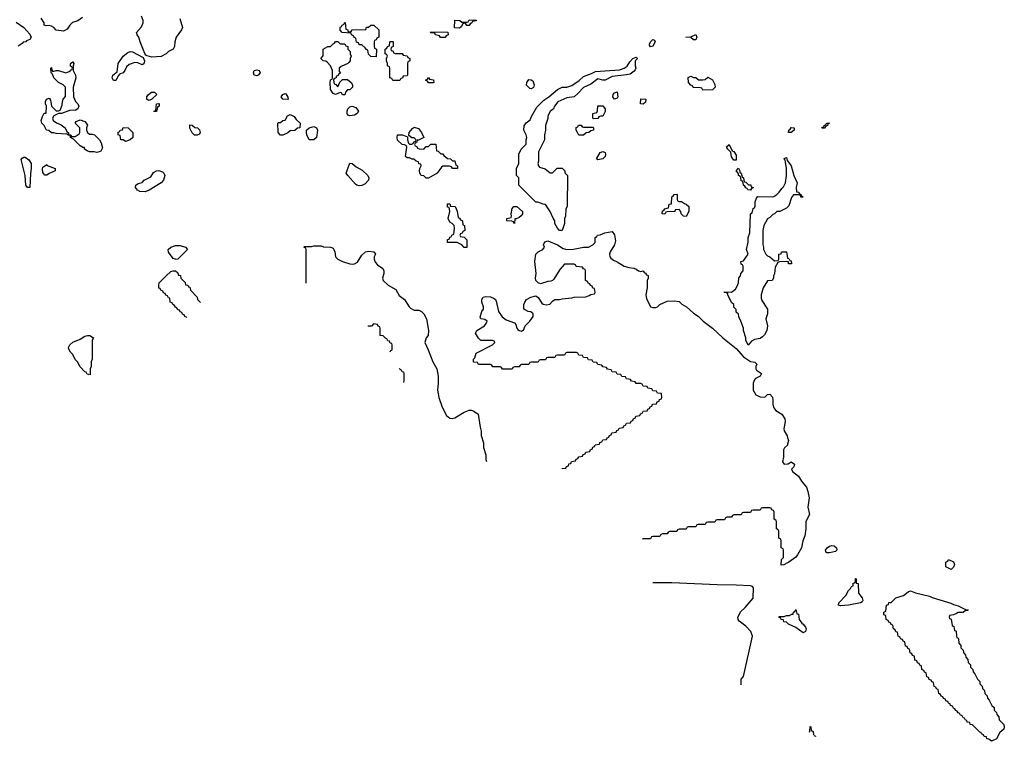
# Model space of a CAD drawing. Header units: inches. Extents: x 2710028 to 2964570, y 496606 to 722708.
# Tile 43 of 228: x 2743564 to 2751816, y 668929 to 674976. Entities that reach past the tile are written whole.
import ezdxf

# ---------------------------------------------------------------- set-up
doc = ezdxf.new("R2010")
doc.units = ezdxf.units.IN
doc.header["$MEASUREMENT"] = 0
for name, color, linetype in [('C7646', 7, 'Continuous'), ('C7647', 7, 'Continuous'), ('C7656', 7, 'Continuous'), ('C7657', 7, 'Continuous')]:
    doc.layers.add(name, color=color, linetype=linetype)

msp = doc.modelspace()

# ---------------------------------------------------------------- linework, layer by layer
at = {"layer": 'C7646', "color": 6}
for points in [[(2749610.3, 669400.9), (2749611.6, 669448.4), (2749631.1, 669471.1), (2749705.5, 669810), (2749690.4, 669850), (2749650, 669893), (2749594.6, 669934.6), (2749586, 669950), (2749583.1, 669970), (2749598.7, 670000)], [(2750000, 669918), (2749990, 669928), (2749968, 669930), (2749966, 669946), (2749946, 669950), (2749942, 669962), (2749926, 669970), (2749930, 669974), (2749970, 669974), (2749990, 669982), (2750000, 669982.6)]]:
    msp.add_lwpolyline(points, dxfattribs=at)
at = {"layer": 'C7647', "color": 6}
for points in [[(2744090, 674994), (2744050, 674967), (2744007.2, 674952.8), (2743984, 674930), (2743962, 674898), (2743930, 674881.2), (2743870, 674889.4), (2743849.6, 674909.6), (2743830, 674920.9), (2743810, 674926.6), (2743784.5, 674924.5), (2743768, 674930), (2743768, 674950), (2743744, 674990)], [(2744904.7, 674984.7), (2744927.7, 674910), (2744918.8, 674890), (2744876.3, 674830), (2744864, 674790), (2744861, 674750), (2744851.3, 674730), (2744810.7, 674709.3), (2744790, 674688.7), (2744750, 674668), (2744670, 674662.7), (2744631.8, 674671.8), (2744620.1, 674680.1), (2744611.8, 674691.8), (2744572.7, 674790), (2744562.7, 674830), (2744549.2, 674850), (2744544, 674870), (2744584.7, 674915.3), (2744599.5, 674950), (2744598, 674970), (2744584.8, 675004.8)], [(2743535.3, 674955.3), (2743598, 674910), (2743650, 674856), (2743658.8, 674830), (2743650, 674809), (2743622, 674798), (2743614, 674790), (2743592, 674788), (2743583.6, 674776.4), (2743550, 674755.3)], [(2750000, 672946.8), (2749988.4, 672948.4), (2749932, 672948), (2749918, 672942), (2749896.9, 672903.1), (2749890, 672846), (2749882, 672830), (2749882, 672810), (2749871.3, 672790), (2749832, 672788), (2749794.8, 672730), (2749778.8, 672670), (2749778, 672642), (2749782.4, 672622.4), (2749830.6, 672550), (2749831, 672510), (2749816, 672470), (2749831, 672410), (2749826.8, 672370), (2749805.2, 672334.8), (2749790, 672319), (2749770, 672305.2), (2749723, 672297), (2749698, 672282), (2749670, 672249), (2749649.5, 672289.5), (2749649.2, 672310), (2749629.2, 672370), (2749629, 672390), (2749608.7, 672450), (2749590, 672486), (2749588, 672508), (2749570, 672526), (2749568, 672548), (2749550, 672566), (2749548, 672588), (2749530, 672606), (2749498, 672670), (2749498, 672678), (2749488, 672688), (2749469, 672690), (2749470, 672694), (2749530, 672691.3), (2749562, 672718), (2749578, 672742), (2749588.7, 672770), (2749590, 672814), (2749606, 672830), (2749608, 672850), (2749626, 672870), (2749626, 672910), (2749622, 672922), (2749610, 672926), (2749608.7, 672950), (2749630, 672954), (2749668.7, 673010), (2749655.3, 673050), (2749668.9, 673111.1), (2749669.1, 673150.9), (2749682, 673190), (2749688.7, 673350), (2749702, 673358), (2749710, 673394), (2749722, 673398), (2749727.3, 673412.7), (2749728.7, 673450), (2749740.4, 673479.6), (2749750, 673494), (2749870, 673491), (2749884.7, 673495.3), (2749909.3, 673510.7), (2749929.3, 673530.7), (2749950, 673562), (2749965.2, 673574.8), (2749982.7, 673610), (2749989.2, 673670), (2749989.3, 673729.3), (2749983.1, 673783.1), (2749979, 673799), (2749969.4, 673810.6), (2749970, 673814), (2749990, 673822), (2749996.9, 673796.9), (2750000, 673792.5)], [(2750000, 673405.3), (2749990, 673395.3), (2749934, 673370), (2749910, 673368.7), (2749891.3, 673350), (2749875.3, 673344.7), (2749850, 673318), (2749830, 673308), (2749801, 673250), (2749790.8, 673210), (2749791.1, 673091.1), (2749798, 673070), (2749798, 673050), (2749818, 673010), (2749830, 672998), (2749852, 672990), (2749890, 672954), (2749922, 672958), (2749926, 672970), (2749926, 673010), (2749946, 673014), (2749948, 673030), (2749990, 673031), (2749998, 672978), (2750000, 672977.3)], [(2748109.1, 671212.1), (2748110, 671214), (2748142, 671218), (2748147.3, 671232.7), (2748162, 671238), (2748167.3, 671252.7), (2748182, 671258), (2748187.3, 671272.7), (2748222, 671278), (2748227.3, 671292.7), (2748242, 671298), (2748250, 671314), (2748282, 671318), (2748287.3, 671332.7), (2748302, 671338), (2748307.3, 671352.7), (2748342, 671358), (2748347.3, 671372.7), (2748362, 671378), (2748367.3, 671392.7), (2748382, 671398), (2748387.3, 671412.7), (2748422, 671418), (2748427.3, 671432.7), (2748442, 671438), (2748450, 671454), (2748482, 671458), (2748487.3, 671472.7), (2748502, 671478), (2748507.3, 671492.7), (2748522, 671498), (2748527.3, 671512.7), (2748562, 671518), (2748567.3, 671532.7), (2748582, 671538), (2748587.3, 671552.7), (2748622, 671558), (2748627.3, 671572.7), (2748642, 671578), (2748650, 671594), (2748682, 671598), (2748687.3, 671612.7), (2748702, 671618), (2748707.3, 671632.7), (2748722, 671638), (2748727.3, 671652.7), (2748762, 671658), (2748767.3, 671672.7), (2748782, 671678), (2748790, 671694), (2748822, 671698), (2748827.3, 671712.7), (2748842, 671718), (2748847.3, 671732.7), (2748862, 671738), (2748867.3, 671752.7), (2748902, 671758), (2748907.3, 671772.7), (2748922, 671778), (2748927.3, 671792.7), (2748942, 671798), (2748946, 671810), (2748942, 671842), (2748910, 671846), (2748902, 671862), (2748870, 671866), (2748862, 671882), (2748827.3, 671887.3), (2748822, 671902), (2748790, 671906), (2748782, 671922), (2748770, 671926), (2748730, 671926), (2748722, 671942), (2748690, 671946), (2748682, 671962), (2748650, 671966), (2748642, 671982), (2748610, 671986), (2748602, 672002), (2748570, 672006), (2748562, 672022), (2748530, 672026), (2748522, 672042), (2748490, 672046), (2748482, 672062), (2748450, 672066), (2748442, 672082), (2748410, 672086), (2748402, 672102), (2748370, 672106), (2748362, 672122), (2748330, 672126), (2748322, 672142), (2748290, 672146), (2748282, 672162), (2748250, 672166), (2748242, 672182), (2748230, 672186), (2748150, 672186), (2748138, 672182), (2748130, 672166), (2748070, 672166), (2748058, 672162), (2748050, 672146), (2747990, 672146), (2747978, 672142), (2747970, 672126), (2747930, 672126), (2747918, 672122), (2747910, 672106), (2747850, 672106), (2747838, 672102), (2747830, 672086), (2747770, 672086), (2747758, 672082), (2747750, 672066), (2747710, 672066), (2747698, 672062), (2747690, 672046), (2747610, 672046), (2747602, 672062), (2747590, 672066), (2747530, 672066), (2747522, 672082), (2747510, 672086), (2747410, 672086), (2747402, 672102), (2747370, 672106), (2747366, 672110), (2747368, 672130), (2747378, 672142), (2747390, 672182), (2747526, 672250), (2747546, 672270), (2747542, 672282), (2747527.3, 672287.3), (2747430, 672288.7), (2747410, 672308), (2747382.7, 672350), (2747394, 672370), (2747458, 672410), (2747474, 672430), (2747482, 672450), (2747462.7, 672462.7), (2747429.4, 672469.4), (2747424.1, 672484.1), (2747437, 672530), (2747449.6, 672550.4), (2747452.3, 672570), (2747437, 672610), (2747437, 672630), (2747449.3, 672650), (2747470, 672657), (2747510, 672654), (2747539.6, 672639.6), (2747550.2, 672630.2), (2747556.5, 672616.5), (2747576.4, 672530), (2747606.3, 672486.3), (2747641.7, 672461.7), (2747710, 672436.3), (2747721.7, 672421.7), (2747730.6, 672390), (2747738.8, 672378.8), (2747750, 672370.6), (2747770, 672366.8), (2747778, 672370), (2747785.6, 672374.4), (2747801.2, 672410), (2747839, 672450), (2747868, 672490), (2747866, 672510), (2747848, 672528), (2747826, 672530), (2747789.3, 672550), (2747789.5, 672589.5), (2747798, 672610), (2747812.7, 672630), (2747848.5, 672651.5), (2747890, 672663), (2747908.7, 672648.7), (2747941.1, 672601.1), (2747952.2, 672592.2), (2747974.8, 672585.2), (2748007.2, 672592.8), (2748030, 672618), (2748050, 672631.3), (2748088.4, 672631.6), (2748110, 672638), (2748190, 672644.7), (2748210, 672651.3), (2748307.3, 672652.7), (2748336.4, 672663.6), (2748350, 672674), (2748382, 672678), (2748386, 672690), (2748382, 672722), (2748367.3, 672727.3), (2748362, 672742), (2748347.3, 672747.3), (2748342, 672762), (2748327.3, 672767.3), (2748322, 672782), (2748306, 672790), (2748306, 672870), (2748302, 672882), (2748288, 672888), (2748282, 672902), (2748228.4, 672908.4), (2748222, 672922), (2748210, 672926), (2748130, 672928), (2748090, 672882), (2748039.2, 672800.8), (2748030.3, 672789.7), (2748016.5, 672783.5), (2747990, 672781.6), (2747930, 672762.7), (2747909.6, 672769.6), (2747889.6, 672789.6), (2747886, 672810), (2747892, 672850), (2747881.2, 672950), (2747889.4, 673010), (2747909.7, 673030.3), (2747949.5, 673050.5), (2747961.2, 673070), (2747955.1, 673090), (2747966, 673114), (2747990, 673122), (2748070, 673088.2), (2748118, 673058), (2748150, 673050.4), (2748206.6, 673053.4), (2748289.4, 673070.6), (2748330, 673071), (2748368, 673090), (2748386, 673110), (2748386, 673150), (2748402, 673158), (2748406, 673170), (2748430, 673172), (2748469.2, 673190.8), (2748530, 673201), (2748550, 673172), (2748558.5, 673121.5), (2748550, 673088.7), (2748513.4, 673030), (2748508, 673010), (2748510.6, 672990), (2748517.5, 672977.5), (2748539.9, 672959.9), (2748570, 672947.7), (2748630, 672910.6), (2748670, 672898), (2748710, 672894), (2748730, 672886), (2748750, 672870.7), (2748770, 672864.7), (2748790, 672871), (2748798, 672858), (2748810, 672851.3), (2748816.9, 672836.9), (2748830, 672831), (2748831, 672810), (2748822.8, 672790), (2748823, 672730), (2748810.4, 672670), (2748818.4, 672638.4), (2748850.5, 672570.5), (2748870, 672564), (2748894.8, 672565.2), (2748910, 672570.7), (2748930, 672590.6), (2748990, 672617.3), (2749050, 672620.7), (2749090, 672615.5), (2749112.4, 672592.4), (2749151.3, 672570), (2749210, 672518), (2749250.6, 672490.6), (2749291.3, 672450), (2749370.5, 672390.5), (2749458, 672310), (2749570, 672221), (2749630.4, 672150.4), (2749690, 672111), (2749726, 672106), (2749742, 672090), (2749734.8, 672070), (2749734.8, 672050), (2749739.8, 672039.8), (2749782, 672010), (2749770, 671988.7), (2749731, 671969), (2749721, 671959), (2749710.8, 671930), (2749710.8, 671870), (2749733.4, 671833.4), (2749770, 671814.8), (2749808.7, 671811.3), (2749830, 671834), (2749850, 671838), (2749872.1, 671812.1), (2749876.4, 671790), (2749875.5, 671750), (2749884.1, 671724.1), (2749901.7, 671701.7), (2749950.2, 671670.2), (2749976.5, 671630), (2749979.5, 671610), (2749966.9, 671546.9), (2749970.4, 671530), (2749995.3, 671490), (2750000, 671473.6)], [(2745965.2, 672768.3), (2745966, 672770), (2745966, 673050), (2745962, 673062), (2745946, 673070), (2745950, 673074), (2746010, 673074), (2746030, 673082), (2746090, 673082), (2746110, 673072), (2746170, 673071), (2746190, 673061), (2746197.3, 673050), (2746204.9, 673030), (2746210.4, 672990), (2746230.2, 672970.2), (2746270, 672950.3), (2746330, 672930.4), (2746350, 672928.4), (2746370, 672930.3), (2746395.2, 672944.8), (2746430, 673002), (2746461.2, 673030), (2746490, 673037.1), (2746532, 673030), (2746544.7, 673010), (2746534.8, 672990), (2746534.8, 672970), (2746543.5, 672943.5), (2746561.4, 672921.4), (2746607.3, 672890), (2746616.4, 672870), (2746615.5, 672850), (2746604, 672810), (2746610.6, 672790), (2746650.7, 672750), (2746714.9, 672714.9), (2746744, 672664), (2746790.2, 672630.2), (2746827, 672570), (2746838.6, 672558.6), (2746870, 672543.1), (2746910, 672541.6), (2746930.3, 672530.3), (2746950.3, 672510.3), (2746972.7, 672470), (2746990.5, 672370), (2746986, 672330), (2746970, 672309), (2746959.5, 672270), (2746988.4, 672210), (2747026.4, 672110), (2747061.1, 672050), (2747070.3, 671990), (2747072, 671930), (2747066.4, 671870), (2747077.1, 671810), (2747105.5, 671730), (2747140.2, 671660.2), (2747170, 671635.3), (2747190, 671633.1), (2747210, 671638.7), (2747290, 671686), (2747330, 671702.4), (2747350, 671702.4), (2747370, 671694.4), (2747406.8, 671670), (2747422, 671562), (2747431, 671529), (2747431.6, 671491.6), (2747451, 671430), (2747451.3, 671390), (2747471, 671330), (2747471.3, 671290), (2747476.9, 671273.4)], [(2744963.4, 672478.1), (2744962, 672482), (2744947.3, 672487.3), (2744942, 672502), (2744927.3, 672507.3), (2744922, 672522), (2744907.3, 672527.3), (2744902, 672542), (2744887.3, 672547.3), (2744882, 672562), (2744870, 672566), (2744862, 672582), (2744846, 672590), (2744842, 672602), (2744826, 672610), (2744822, 672642), (2744810, 672646), (2744802, 672662), (2744788, 672668), (2744782, 672682), (2744770, 672686), (2744762, 672702), (2744746, 672710), (2744742, 672722), (2744730, 672726), (2744728.9, 672748.9), (2744734, 672770), (2744790, 672830.7), (2744830, 672864.7), (2744850, 672872), (2744870, 672872), (2744890, 672854), (2744894, 672834), (2744911.1, 672831.1), (2744914, 672810), (2744950, 672774), (2744954, 672754), (2744971.6, 672751.6), (2744978, 672738), (2744990, 672734), (2744994, 672710), (2745052, 672650), (2745054, 672630), (2745077.7, 672605.4)], [(2746668.7, 672192.1), (2746675.3, 672204.7), (2746686, 672210), (2746686, 672250), (2746682, 672262), (2746670, 672266), (2746662, 672282), (2746650, 672286), (2746642, 672302), (2746630, 672306), (2746610, 672326), (2746586, 672330), (2746586, 672390), (2746582, 672402), (2746568, 672408), (2746562, 672422), (2746530, 672426), (2746511.1, 672408.9), (2746480.6, 672406.5)], [(2744144.9, 671996.2), (2744142, 672002), (2744130, 672006), (2744122, 672022), (2744110, 672026), (2744070, 672068), (2744048.9, 672108.9), (2744030, 672128), (2744008.9, 672168.9), (2743988.7, 672190), (2743975.3, 672215.3), (2743974, 672230), (2743985.2, 672250), (2744010, 672274), (2744070, 672298), (2744110, 672324.9), (2744130.6, 672330.6), (2744152, 672330), (2744182, 672310), (2744172, 672290), (2744171.3, 672130), (2744162, 672110), (2744162, 672070), (2744154, 672050), (2744154, 671999.2)], [(2746779.2, 671936.4), (2746782, 671938), (2746786, 671950), (2746786, 672010), (2746782, 672022), (2746770, 672026), (2746762, 672042), (2746750, 672046), (2746743.3, 672052.7)], [(2750000, 671417.7), (2749998.4, 671410), (2749972.5, 671387.5), (2749964.9, 671370), (2749966, 671310), (2749956, 671270), (2749971, 671251), (2750000, 671253.8)], [(2750000, 670424.3), (2749968, 670408), (2749946, 670406), (2749948.4, 670451.6), (2749966, 670470), (2749966, 670530), (2749962, 670542), (2749946, 670550), (2749946, 670610), (2749942, 670622), (2749926, 670630), (2749926, 670690), (2749922, 670702), (2749906, 670710), (2749906, 670770), (2749902, 670782), (2749886, 670790), (2749886, 670850), (2749882, 670862), (2749867.3, 670867.3), (2749862, 670882), (2749850, 670886), (2749790, 670886), (2749778, 670882), (2749770, 670866), (2749710, 670866), (2749698, 670862), (2749690, 670846), (2749630, 670846), (2749618, 670842), (2749610, 670826), (2749550, 670826), (2749538, 670822), (2749530, 670806), (2749490, 670806), (2749478, 670802), (2749470, 670786), (2749410, 670786), (2749398, 670782), (2749390, 670766), (2749330, 670766), (2749318, 670762), (2749310, 670746), (2749250, 670746), (2749238, 670742), (2749230, 670726), (2749170, 670726), (2749158, 670722), (2749150, 670706), (2749090, 670706), (2749078, 670702), (2749070, 670686), (2749010, 670686), (2748998, 670682), (2748990, 670666), (2748950, 670666), (2748938, 670662), (2748930, 670646), (2748870, 670646), (2748858, 670642), (2748850, 670626), (2748790, 670626), (2748780.1, 670622.7)], [(2749598.7, 670000), (2749606, 670014), (2749642.8, 670050), (2749710, 670129.2), (2749715.1, 670215.1), (2749706.7, 670226.7), (2749690, 670232.4), (2749570, 670238.4), (2749410, 670239.3), (2749030, 670256.3), (2748869.9, 670255.5)]]:
    msp.add_lwpolyline(points, dxfattribs=at)
for points in [[(2747310, 674926), (2747302, 674942), (2747290, 674946), (2747278, 674942), (2747263.6, 674916.4), (2747250, 674906), (2747208.7, 674908.7), (2747210, 674971.3), (2747254, 674970), (2747270, 674954), (2747310, 674954), (2747322, 674958), (2747330, 674974), (2747391.6, 674971.6), (2747390, 674966), (2747358, 674962), (2747354, 674950), (2747338, 674942), (2747330, 674926)], [(2746330, 674874), (2746342, 674878), (2746350, 674892), (2746466, 674894), (2746470, 674912), (2746487.3, 674912.7), (2746506, 674930), (2746532, 674930), (2746574, 674890), (2746574, 674830), (2746558, 674822), (2746550, 674806), (2746538, 674802), (2746534, 674790), (2746534, 674750), (2746538, 674738), (2746554, 674730), (2746550, 674666), (2746507.3, 674667.3), (2746488.4, 674688.4), (2746482, 674722), (2746470, 674726), (2746460.4, 674740.4), (2746430, 674766), (2746410, 674766), (2746402, 674782), (2746387.3, 674787.3), (2746382, 674822), (2746368, 674828), (2746362, 674842), (2746346, 674850), (2746342, 674862), (2746266, 674870), (2746248.9, 674888.9), (2746250, 674914), (2746262, 674918), (2746266, 674930), (2746282, 674938), (2746286, 674950), (2746292.7, 674952.7), (2746298, 674898), (2746310, 674894), (2746318, 674878)], [(2746250, 674774), (2746290, 674774), (2746298, 674758), (2746312.7, 674752.7), (2746314, 674730), (2746334, 674710), (2746334, 674690), (2746342, 674670), (2746334, 674650), (2746334, 674630), (2746322, 674618), (2746314, 674610), (2746256.9, 674583.1), (2746242, 674570), (2746242, 674542), (2746251.6, 674528.4), (2746238, 674522), (2746232.7, 674507.3), (2746218, 674502), (2746212.7, 674487.3), (2746198, 674482), (2746194, 674470), (2746198, 674438), (2746212.7, 674432.7), (2746230, 674414), (2746247.3, 674452.7), (2746270, 674474), (2746310, 674474), (2746342, 674450), (2746352, 674430), (2746352, 674410), (2746330.9, 674389.1), (2746312, 674388), (2746294, 674370), (2746290, 674346), (2746270, 674346), (2746262, 674362), (2746250, 674366), (2746210.8, 674349.2), (2746190, 674358), (2746184.7, 674364.7), (2746169.2, 674390), (2746166, 674450), (2746168.4, 674471.6), (2746182, 674478), (2746186, 674490), (2746186, 674550), (2746168, 674590), (2746140.4, 674620.4), (2746130, 674628), (2746106, 674630), (2746088.7, 674650), (2746107.3, 674672.7), (2746108, 674730), (2746146, 674750), (2746168, 674752), (2746190, 674774), (2746202, 674778), (2746210, 674794), (2746230, 674794)], [(2746710, 674694), (2746770, 674694), (2746778, 674678), (2746810, 674674), (2746818, 674658), (2746834, 674650), (2746834, 674630), (2746818, 674622), (2746814, 674610), (2746814, 674510), (2746810, 674506), (2746778, 674502), (2746772.7, 674487.3), (2746758, 674482), (2746750, 674466), (2746690, 674466), (2746682, 674482), (2746666, 674490), (2746666, 674570), (2746662, 674582), (2746646, 674590), (2746646, 674610), (2746638, 674630), (2746638, 674650), (2746646, 674670), (2746642, 674682), (2746626, 674690), (2746626, 674730), (2746642, 674738), (2746647.3, 674752.7), (2746662, 674758), (2746666, 674790), (2746670, 674794), (2746690, 674794), (2746694, 674790), (2746694, 674750), (2746678, 674742), (2746674, 674730), (2746678, 674718), (2746692.7, 674712.7), (2746698, 674698)], [(2747090, 674826), (2747082, 674842), (2747048.4, 674848.4), (2747042, 674862), (2747010, 674866), (2747006, 674870), (2747010, 674874), (2747151.6, 674871.6), (2747154, 674850), (2747138, 674842), (2747130, 674826)], [(2748850, 674748), (2748841.2, 674761.2), (2748841.2, 674770), (2748849.6, 674790.4), (2748871.1, 674811.1), (2748884.7, 674804.7), (2748890.8, 674790), (2748870, 674755.3)], [(2749210, 674806), (2749190, 674826), (2749148, 674830), (2749190, 674832), (2749230, 674851), (2749238, 674830), (2749230, 674808)], [(2744590, 674599), (2744554.5, 674614.5), (2744530, 674618), (2744479.9, 674600.1), (2744458.5, 674581.5), (2744446, 674550), (2744430.8, 674530), (2744401, 674519), (2744391, 674509), (2744370, 674466), (2744350, 674466), (2744339, 674490), (2744344, 674510), (2744380.4, 674539.6), (2744389.3, 674610), (2744430, 674671), (2744470, 674701), (2744490, 674710.6), (2744510, 674707.3), (2744598, 674658), (2744610.6, 674630), (2744606.8, 674613.2), (2744598, 674602)], [(2748470, 674468.7), (2748450, 674469), (2748410, 674481.2), (2748350, 674436), (2748290, 674409), (2748242.8, 674357.2), (2748210.7, 674329.3), (2748150, 674321.2), (2748073.2, 674286.8), (2748046, 674250), (2748038, 674230), (2748010, 674208), (2747991.3, 674170), (2747990.9, 674149.1), (2747971.3, 674090), (2747971.1, 674051.1), (2747962, 674010), (2747962, 673970), (2747911, 673870), (2747911, 673790), (2747906.8, 673770), (2747911, 673750), (2747920.5, 673740.5), (2747966.8, 673726.8), (2748010, 673692), (2748030, 673694), (2748069.3, 673730.7), (2748110, 673731.3), (2748131.3, 673710), (2748132, 673692), (2748154, 673670), (2748151.1, 673411.1), (2748142, 673390), (2748138, 673330), (2748131.1, 673308.9), (2748130.7, 673269.3), (2748110, 673209.3), (2748088, 673210), (2748070, 673228), (2748049.4, 673269.4), (2748048.7, 673290), (2748033.6, 673313.6), (2748009.4, 673369.4), (2747970, 673428), (2747950, 673428.7), (2747907.3, 673447.3), (2747890, 673448), (2747748, 673590), (2747746, 673650), (2747728, 673670), (2747728, 673730), (2747746, 673770), (2747748, 673850), (2747766, 673890), (2747808.4, 673931.6), (2747808.9, 673968.9), (2747814, 673990), (2747809, 674010), (2747789, 674050), (2747792.7, 674087.3), (2747809.3, 674110.7), (2747843.1, 674136.9), (2747854.6, 674165.4), (2747898, 674242), (2747958, 674302), (2747998, 674330), (2748070, 674391.3), (2748109.5, 674410.5), (2748150, 674410.8), (2748190, 674424), (2748253.8, 674466.2), (2748290, 674500.7), (2748355.9, 674524.1), (2748390, 674542.8), (2748590, 674556), (2748630, 674570.6), (2748654, 674586), (2748676.5, 674623.5), (2748702, 674650), (2748730, 674662), (2748742, 674650), (2748722, 674630), (2748721, 674590), (2748726.8, 674570), (2748722.8, 674557.2), (2748714.4, 674545.6), (2748679.8, 674520.2), (2748650, 674513.2), (2748530, 674501.2)], [(2744030, 674215.3), (2743990, 674218), (2743914, 674190), (2743890, 674188.7), (2743851, 674169), (2743838, 674150), (2743844.7, 674130), (2743870.8, 674110.8), (2743910, 674094.8), (2743944.7, 674070), (2743959.6, 674039.6), (2743972, 674028), (2743972, 674012), (2743992, 674010), (2743998, 673998), (2744030, 673998), (2744061.2, 674018.8), (2744069, 674030), (2744069.1, 674069.1), (2744029.2, 674110), (2744036.4, 674123.6), (2744070, 674138), (2744110, 674122), (2744122, 674110), (2744130.9, 674090.9), (2744124.7, 674070), (2744124.7, 674050), (2744131, 674031), (2744150, 674018), (2744170, 674018), (2744192, 674010), (2744231.3, 673970), (2744245.4, 673945.4), (2744256.9, 673903.1), (2744244.7, 673875.3), (2744230, 673868), (2744210, 673862), (2744188.9, 673868.9), (2744150, 673869), (2744130, 673878), (2744108, 673890), (2744106, 673906), (2744094, 673906), (2744070, 673918), (2744015.3, 673975.3), (2743989.3, 673989.3), (2743987.3, 674007.3), (2743972.7, 674007.3), (2743958, 674018), (2743870, 674022), (2743850, 674028.7), (2743830, 674029), (2743808.7, 674048.7), (2743789.3, 674049.3), (2743768.9, 674088.9), (2743748.7, 674110), (2743744, 674130), (2743754.6, 674165.4), (2743770, 674192), (2743786, 674194), (2743789, 674250), (2743779, 674270), (2743779, 674290), (2743788.7, 674310), (2743810, 674318), (2743814.4, 674314.4), (2743821, 674301), (2743831, 674250), (2743870, 674211.3), (2743890, 674211.3), (2743902, 674218), (2743909.2, 674230.8), (2743920.4, 674259.6), (2743922, 674290), (2743928.7, 674310), (2743948.7, 674331.3), (2743948.7, 674410), (2743929.3, 674429.3), (2743888.7, 674450), (2743850, 674488), (2743839, 674519), (2743828, 674532), (2743826, 674570), (2743830, 674574), (2743832.7, 674552.7), (2743842, 674542), (2743868.7, 674551.3), (2743889.1, 674550.9), (2743950, 674531), (2743978, 674542), (2743989, 674551), (2743990, 674554), (2744002, 674558), (2744006, 674570), (2744002, 674582), (2743990, 674586), (2743988.7, 674610), (2744010, 674622), (2744018, 674610), (2744011.1, 674588.9), (2744011, 674550), (2744030.8, 674510), (2744034.8, 674490), (2744011, 674410), (2744016, 674330), (2744030.8, 674290.8), (2744051, 674270), (2744058, 674250), (2744052, 674230)], [(2745550, 674505.2), (2745528, 674510), (2745522, 674530), (2745530, 674551), (2745550, 674554.8), (2745571, 674550), (2745578, 674530), (2745562, 674510)], [(2747030, 674446), (2746990, 674448), (2746982, 674462), (2746966, 674470), (2746982, 674478), (2746990, 674492), (2746998, 674478), (2747031.1, 674471.1), (2747034, 674450)], [(2747850, 674395.3), (2747838, 674398), (2747810, 674426), (2747815.3, 674450), (2747830, 674474), (2747850, 674472), (2747864.7, 674464.7), (2747876, 674430), (2747870, 674408)], [(2749210, 674492), (2749230, 674492), (2749252.7, 674472.7), (2749290, 674472), (2749310, 674474), (2749330, 674494), (2749370, 674471.3), (2749390, 674434), (2749391.3, 674410), (2749370, 674389), (2749290, 674386), (2749282, 674402), (2749270, 674406), (2749208.4, 674408.4), (2749202, 674422), (2749190, 674426), (2749168, 674450), (2749167.3, 674492.7), (2749190, 674502)], [(2744650, 674298), (2744640.4, 674300.4), (2744628.9, 674308.9), (2744629.2, 674330), (2744644, 674350), (2744668.7, 674370), (2744694, 674370), (2744712, 674350), (2744670, 674308.7)], [(2745810, 674306), (2745768, 674310), (2745755.3, 674330), (2745768, 674350), (2745790, 674358), (2745794.4, 674354.4), (2745812, 674328), (2745814, 674310)], [(2748550, 674308.7), (2748535.3, 674330), (2748538, 674350), (2748550, 674362), (2748570, 674371.3), (2748576, 674330), (2748570, 674318)], [(2748790, 674268), (2748768, 674270), (2748770, 674312), (2748812, 674310), (2748810, 674286)], [(2744690, 674206), (2744689.2, 674210), (2744706, 674214), (2744709, 674271), (2744730, 674274), (2744734, 674270), (2744732, 674250), (2744718, 674242), (2744710, 674208)], [(2746330, 674169.2), (2746315.3, 674175.3), (2746308.7, 674188.7), (2746309, 674210), (2746315.3, 674230), (2746330, 674244.7), (2746348.9, 674251.1), (2746381, 674241), (2746404.7, 674210), (2746391.3, 674190), (2746370, 674177.2)], [(2748370, 674146), (2748366, 674150), (2748366, 674190), (2748402, 674198), (2748407.3, 674212.7), (2748410, 674254), (2748450, 674254), (2748472, 674230), (2748470, 674206), (2748450, 674168.7), (2748432, 674168), (2748418, 674162), (2748410, 674148)], [(2745770, 674009), (2745749.3, 674009.3), (2745729, 674030), (2745726, 674110), (2745730, 674114), (2745750, 674114), (2745770, 674132), (2745790, 674134), (2745808, 674170), (2745830, 674182), (2745863.6, 674163.6), (2745879.6, 674139.6), (2745914, 674110), (2745911.3, 674070), (2745892, 674068), (2745870, 674048), (2745830, 674046), (2745811.6, 674028.4)], [(2744450, 673955.3), (2744430, 673968), (2744410, 673968), (2744406, 674006), (2744388.7, 674010), (2744390, 674034), (2744402, 674038), (2744406, 674050), (2744426, 674054), (2744430, 674072), (2744474, 674070), (2744510.8, 674030), (2744510.8, 673990), (2744490, 673969)], [(2745030, 674009), (2745010, 674028), (2744990, 674066), (2744990, 674094), (2745010, 674092), (2745031.6, 674071.6), (2745054, 674070), (2745070, 674054), (2745076, 674030), (2745070, 674018), (2745050, 674009)], [(2745990, 673968), (2745969, 674010), (2745968.7, 674030), (2745968.7, 674050), (2745989.3, 674070.7), (2746030, 674081), (2746050.6, 674070.6), (2746058.8, 674050), (2746050.8, 673990), (2746030, 673968)], [(2746950, 673892), (2746970, 673912), (2746990, 673914), (2747008.4, 673931.6), (2747051.6, 673931.6), (2747058, 673878), (2747070, 673874), (2747092, 673852), (2747110, 673851.3), (2747118, 673838), (2747150, 673812), (2747174, 673810), (2747190, 673794), (2747210, 673794), (2747218, 673758), (2747234, 673750), (2747234, 673730), (2747230, 673728), (2747190, 673728.7), (2747182, 673742), (2747167.3, 673747.3), (2747110, 673748), (2747099.6, 673740.4), (2747062, 673690), (2746990, 673648), (2746970, 673648.7), (2746950, 673668), (2746928.7, 673670), (2746918, 673690), (2746915.3, 673710), (2746918, 673730), (2746928, 673750), (2746926, 673766), (2746910, 673768), (2746906, 673786), (2746886, 673790), (2746868, 673808), (2746852, 673808), (2746830, 673818), (2746810, 673818), (2746798, 673830), (2746808, 673908), (2746802, 673922), (2746788, 673928), (2746770, 673928.7), (2746730, 673966), (2746726, 673990), (2746729.4, 674010.6), (2746770.9, 674010.9), (2746814, 673994), (2746814, 673970), (2746822, 673942), (2746830, 673934), (2746850, 673934), (2746862, 673938), (2746867.3, 673952.7), (2746882, 673958), (2746886, 673970), (2746870, 673986), (2746850, 673986), (2746826, 674006), (2746828, 674030), (2746855.3, 674064.7), (2746870, 674074), (2746905.4, 674065.4), (2746931.3, 674030), (2746952, 673990), (2746906, 673966), (2746894, 673966), (2746891.6, 673948.4), (2746878, 673942), (2746874, 673930), (2746878, 673918), (2746892, 673912), (2746898, 673898), (2746912.7, 673892.7)], [(2748290, 674074), (2748370, 674074), (2748374, 674070), (2748374, 674050), (2748350, 674046), (2748334, 674030), (2748312, 674028), (2748290, 674009), (2748250, 674009), (2748238, 674030), (2748228.7, 674050), (2748228.7, 674071.3), (2748242, 674078), (2748247.3, 674092.7), (2748270, 674092), (2748278, 674078)], [(2749550, 673798), (2749530, 673828), (2749525.2, 673865.2), (2749498, 673890), (2749490, 673906), (2749489, 673910), (2749510, 673931), (2749536, 673876), (2749550, 673870.8), (2749570, 673842), (2749570, 673798)], [(2743650, 673568.7), (2743630, 673569), (2743616, 673590), (2743609.6, 673670), (2743575.3, 673804.7), (2743583.2, 673816.8), (2743597.2, 673822.8), (2743610, 673824), (2743641.4, 673801.4), (2743658.8, 673770), (2743660.7, 673730), (2743653.2, 673686.8)], [(2748410, 673802), (2748398, 673810), (2748430, 673862), (2748450, 673872), (2748470, 673862), (2748474.8, 673850), (2748471, 673830), (2748450, 673809.3)], [(2743790, 673673.2), (2743774, 673674), (2743756.5, 673696.5), (2743753.6, 673726.4), (2743759, 673741), (2743790, 673762), (2743795.3, 673755.3), (2743862, 673730), (2743862, 673710), (2743810, 673686)], [(2746410, 673584.2), (2746390, 673589.6), (2746378.5, 673598.5), (2746313.2, 673670), (2746301.2, 673690), (2746330, 673774), (2746350, 673771.3), (2746383.1, 673743.1), (2746434.5, 673714.5), (2746480.4, 673670), (2746490.4, 673650), (2746487.7, 673630), (2746460.4, 673599.6), (2746430, 673585.6)], [(2749690, 673548), (2749666, 673550), (2749662, 673562), (2749650, 673566), (2749642, 673582), (2749629, 673590), (2749628.4, 673608.4), (2749622, 673622), (2749610, 673626), (2749608.7, 673650), (2749602, 673662), (2749588.7, 673670), (2749588, 673688), (2749568, 673710), (2749589.2, 673730.8), (2749598, 673710), (2749598, 673698), (2749611.3, 673688.7), (2749618, 673658), (2749631.3, 673650), (2749632, 673632), (2749638, 673618), (2749650, 673614), (2749672, 673592), (2749690.9, 673590.9), (2749694, 673574), (2749710.9, 673570.9), (2749710, 673566), (2749698, 673562)], [(2744614.6, 673534.6), (2744570, 673535.3), (2744550, 673548), (2744535.3, 673570), (2744538, 673590), (2744558, 673602), (2744589, 673611), (2744608, 673630), (2744662, 673658), (2744684.1, 673695.9), (2744709.3, 673710.7), (2744730, 673711.3), (2744761, 673701), (2744770.9, 673690.9), (2744778.8, 673670), (2744770.3, 673630), (2744750, 673609.7), (2744650, 673546)], [(2749150, 673328), (2749126, 673330), (2749108, 673350), (2749106, 673370), (2749090, 673386), (2749058, 673382), (2749054, 673370), (2749047.3, 673367.3), (2748990, 673366), (2748978, 673362), (2748970, 673346), (2748948.4, 673348.4), (2748950, 673374), (2748962, 673378), (2748970, 673392), (2749002, 673398), (2749008, 673430), (2749026, 673434), (2749028.9, 673491.1), (2749042, 673498), (2749048.4, 673511.6), (2749070, 673514), (2749074, 673510), (2749074, 673470), (2749078, 673458), (2749092, 673452), (2749110, 673451.3), (2749134.8, 673434.8), (2749150, 673430.8), (2749170.8, 673410), (2749170.9, 673369.1)], [(2747310, 673066), (2747290, 673068), (2747269, 673089), (2747230, 673109), (2747148.4, 673108.4), (2747150, 673134), (2747162, 673138), (2747170, 673154), (2747182, 673158), (2747186, 673170), (2747202, 673178), (2747208, 673230), (2747206, 673250), (2747188.4, 673268.4), (2747170, 673278), (2747155.3, 673310), (2747168, 673370), (2747167.3, 673387.3), (2747162, 673402), (2747150, 673406), (2747150, 673434), (2747170, 673432), (2747174, 673414), (2747214, 673410), (2747231.6, 673371.6), (2747238, 673318), (2747250, 673314), (2747258, 673298), (2747274, 673290), (2747278, 673258), (2747291.6, 673251.6), (2747294, 673210), (2747278, 673202), (2747272.7, 673187.3), (2747258, 673182), (2747254, 673170), (2747258, 673158), (2747290, 673154), (2747311.6, 673131.6)], [(2747710, 673268), (2747702, 673282), (2747687.3, 673287.3), (2747646, 673290), (2747646, 673310), (2747682, 673318), (2747686, 673330), (2747682, 673350), (2747690, 673394), (2747706, 673410), (2747730, 673411), (2747778, 673370), (2747778.8, 673350), (2747767.5, 673332.5), (2747750, 673319), (2747726, 673306), (2747714, 673306)], [(2744870, 672966), (2744868.9, 672968.9), (2744850, 672974), (2744810, 673028.7), (2744809.4, 673050), (2744830, 673070.6), (2744870, 673084), (2744910, 673082.8), (2744952, 673070), (2744971.3, 673050), (2744890, 672968)]]:
    msp.add_lwpolyline(points, close=True, dxfattribs=at)
at = {"layer": 'C7656', "color": 6}
for points in [[(2750077.5, 670000), (2750078, 669998), (2750090, 669994), (2750096.3, 669950), (2750118, 669918), (2750130, 669910.4), (2750150, 669884.7), (2750154.9, 669870), (2750150, 669848), (2750130, 669838), (2750070, 669882), (2750008, 669910), (2750000, 669918)], [(2750000, 669982.6), (2750016.4, 669983.6), (2750034, 669994), (2750046, 669994), (2750046.8, 670000)], [(2751414, 670000), (2751390, 669988), (2751358, 669982), (2751354, 669970), (2751358, 669958), (2751371.6, 669951.6), (2751378, 669898), (2751394, 669890), (2751398, 669858), (2751411.6, 669851.6), (2751414, 669810), (2751418, 669798), (2751430, 669794), (2751432.7, 669787.3), (2751434, 669750), (2751451.6, 669731.6), (2751452.7, 669712.7), (2751471.6, 669691.6), (2751472.7, 669672.7), (2751492, 669650), (2751492.7, 669632.7), (2751510, 669614), (2751514, 669590), (2751532, 669570), (2751534, 669550), (2751552, 669530), (2751554, 669510), (2751570, 669494), (2751592, 669450), (2751610.9, 669430.9), (2751612, 669410), (2751630.9, 669390.9), (2751632, 669372), (2751650, 669354), (2751654, 669330), (2751672, 669310), (2751674, 669290), (2751690, 669274), (2751712, 669230), (2751730.9, 669210.9), (2751732, 669190), (2751750.9, 669170.9), (2751752, 669152), (2751770, 669134), (2751774, 669110), (2751811.3, 669070), (2751816, 669050), (2751810.7, 669030), (2751778.8, 669001.2), (2751750, 668949.2), (2751710, 668928.7), (2751687.3, 668947.3), (2751668.9, 668948.9), (2751666, 668966), (2751646, 668970), (2751642, 668982), (2751626, 668990), (2751622, 669002), (2751610, 669006), (2751550, 669066), (2751528.9, 669068.9), (2751526, 669086), (2751506, 669090), (2751502, 669102), (2751490, 669106), (2751482, 669122), (2751470, 669126), (2751462, 669142), (2751446, 669150), (2751442, 669162), (2751428, 669168), (2751422, 669182), (2751410, 669186), (2751402, 669202), (2751390, 669206), (2751382, 669222), (2751366, 669230), (2751362, 669242), (2751347.3, 669247.3), (2751342, 669262), (2751327.3, 669267.3), (2751322, 669282), (2751307.3, 669287.3), (2751302, 669302), (2751287.3, 669307.3), (2751282, 669322), (2751266, 669330), (2751262, 669362), (2751247.3, 669367.3), (2751242, 669382), (2751227.3, 669387.3), (2751222, 669422), (2751207.3, 669427.3), (2751202, 669442), (2751187.3, 669447.3), (2751182, 669462), (2751166, 669470), (2751162, 669502), (2751147.3, 669507.3), (2751142, 669522), (2751126, 669530), (2751122, 669562), (2751107.3, 669567.3), (2751102, 669582), (2751087.3, 669587.3), (2751082, 669602), (2751066, 669610), (2751062, 669642), (2751047.3, 669647.3), (2751042, 669662), (2751026, 669670), (2751022, 669702), (2751007.3, 669707.3), (2751002, 669722), (2750987.3, 669727.3), (2750982, 669762), (2750967.3, 669767.3), (2750962, 669782), (2750947.3, 669787.3), (2750942, 669802), (2750926, 669810), (2750922, 669842), (2750907.3, 669847.3), (2750902, 669862), (2750886, 669870), (2750882, 669902), (2750867.3, 669907.3), (2750862, 669922), (2750847.3, 669927.3), (2750842, 669942), (2750826, 669950), (2750822, 669982), (2750807.3, 669987.3), (2750806.6, 670000)], [(2750184.4, 669004.6), (2750187.3, 669012.7), (2750190, 669054), (2750194, 669050), (2750198, 669018), (2750214, 669010), (2750217.7, 668980.1)], [(2750223.1, 668976.1), (2750232.7, 668972.7), (2750234.4, 668967.8)]]:
    msp.add_lwpolyline(points, dxfattribs=at)
at = {"layer": 'C7657', "color": 6}
for points in [[(2750030, 674029.3), (2750006, 674030), (2750009.5, 674050.5), (2750022, 674058), (2750030, 674071.3), (2750054, 674070), (2750054, 674050)], [(2750290, 674068), (2750288, 674072), (2750302, 674078), (2750306, 674090), (2750322, 674098), (2750326, 674110), (2750352, 674110), (2750338, 674102), (2750334, 674090), (2750318, 674082), (2750310, 674068)], [(2750328.4, 670508.4), (2750320.4, 670520.4), (2750318, 670530), (2750330, 670551.3), (2750350, 670564.7), (2750370, 670570.8), (2750390, 670566), (2750410.8, 670550), (2750411, 670530), (2750399.8, 670520.2), (2750350, 670509)], [(2751370, 670369.3), (2751326, 670390), (2751326, 670430), (2751342, 670438), (2751348.4, 670451.6), (2751390, 670432), (2751398, 670410), (2751390, 670388.7)], [(2750444, 670064), (2750426, 670070), (2750428, 670088), (2750488.7, 670150), (2750510, 670192), (2750528, 670210), (2750535.3, 670224.7), (2750548, 670232), (2750550, 670254), (2750562, 670258), (2750568, 670272), (2750570, 670294), (2750574, 670290), (2750574, 670254), (2750591, 670250), (2750593, 670170), (2750624, 670130), (2750630.5, 670109.5), (2750623.5, 670096.5), (2750612, 670090), (2750510, 670069.4)]]:
    msp.add_lwpolyline(points, close=True, dxfattribs=at)
for points in [[(2750000, 673792.5), (2750030.8, 673750), (2750051, 673670), (2750080.7, 673610), (2750071.3, 673570), (2750074, 673534), (2750094, 673530), (2750098, 673518), (2750110, 673514), (2750118, 673498), (2750131, 673490), (2750110, 673489), (2750107.3, 673507.3), (2750050, 673508.7), (2750033.7, 673486.3), (2750010, 673415.3), (2750000, 673405.3)], [(2750000, 672977.3), (2750010, 672974), (2750018, 672958), (2750030, 672954), (2750032, 672930), (2750008, 672930), (2750006, 672946), (2750000, 672946.8)], [(2750000, 671473.6), (2750006.7, 671450), (2750000, 671417.7)], [(2750000, 671253.8), (2750005.6, 671254.4), (2750030, 671270.4), (2750058, 671250), (2750051.3, 671230), (2750032, 671210), (2750042, 671190), (2750091.3, 671150), (2750116, 671110), (2750157.5, 671057.5), (2750170, 671022), (2750180.5, 670970), (2750170.6, 670890), (2750182, 670830), (2750152.7, 670770), (2750153.4, 670710), (2750144.9, 670650), (2750127.3, 670610), (2750116.3, 670550), (2750084, 670490), (2750070, 670473.2), (2750010, 670429.3), (2750000, 670424.3)], [(2750806.6, 670000), (2750806, 670010), (2750822, 670018), (2750828, 670070), (2750846, 670074), (2750849.1, 670090.9), (2750868, 670092), (2750908, 670130), (2750970, 670150.8), (2751010, 670181), (2751030, 670190.7), (2751072.3, 670172.3), (2751190, 670144), (2751210, 670134), (2751367.1, 670087.1), (2751390, 670074.8), (2751430, 670064.7), (2751490, 670032), (2751512, 670030), (2751510, 670026), (2751490, 670026), (2751471.1, 670008.9), (2751430, 670008), (2751414, 670000)], [(2750046.8, 670000), (2750048.4, 670011.6), (2750062, 670018), (2750070, 670032), (2750077.5, 670000)]]:
    msp.add_lwpolyline(points, dxfattribs=at)

doc.saveas('drawing.dxf')
